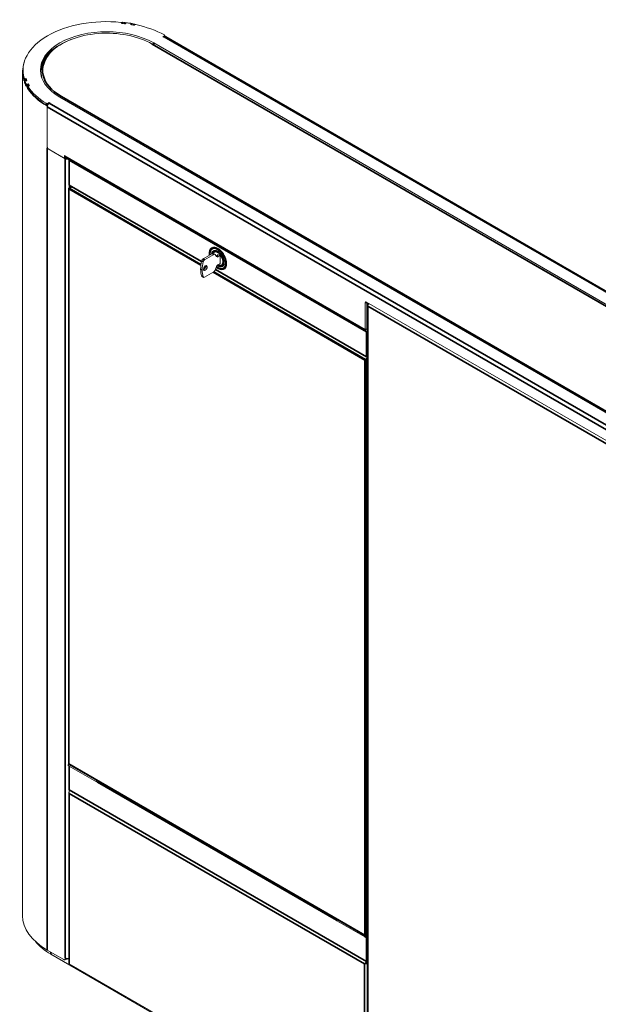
# Model space of a CAD drawing. Header units: millimetres. Extents: x 4 to 1188, y 1 to 840.
# Tile 146 of 203: x 836 to 915, y 204 to 337. Entities that reach past the tile are written whole.
import ezdxf

# ---------------------------------------------------------------- set-up
doc = ezdxf.new("R2010")
doc.units = ezdxf.units.MM
doc.layers.add('1', color=7, linetype='Continuous')

msp = doc.modelspace()

# ---------------------------------------------------------------- linework, layer by layer
at = {"layer": '1', "color": 154, "linetype": 'Continuous', "lineweight": 13}
for p, q in [((849.8462, 336.5784), (849.8333, 336.5384)), ((849.8486, 336.5367), (849.8486, 336.5934)), ((849.9074, 336.6519), (849.8693, 336.5345)), ((850.3412, 336.5611), (850.3093, 336.4812)), ((850.3347, 336.5853), (850.3347, 336.5447)), ((851.0606, 336.365), (851.1021, 336.4434)), ((851.1083, 336.3565), (851.1083, 336.4675)), ((851.1878, 336.477), (851.1219, 336.354)), ((851.5223, 336.2771), (851.5458, 336.3155)), ((851.5988, 336.3746), (851.5988, 336.3556)), ((981.0418, 260.6356), (854.1667, 333.887)), ((855.3991, 334.7152), (855.6288, 334.8478)), ((855.5001, 334.6568), (855.3991, 334.7152)), ((855.6011, 334.7152), (855.5001, 334.6568)), ((855.6707, 334.7453), (855.6707, 334.9061)), ((982.6763, 261.4836), (855.8011, 334.735)), ((980.9469, 260.4887), (854.0718, 333.7401)), ((836.3741, 329.9795), (836.3741, 215.5533)), ((836.4456, 330.2128), (836.4456, 329.9795)), ((838.8741, 329.997), (838.8741, 329.822)), ((836.5692, 328.9372), (836.5692, 328.7657)), ((836.8558, 328.9998), (836.575, 328.9695)), ((836.9202, 328.8301), (836.6416, 328.7936)), ((836.6581, 328.5176), (836.6581, 328.6891)), ((836.6964, 328.5227), (836.6581, 328.5176)), ((836.6999, 328.423), (836.6924, 328.422)), ((836.6964, 328.6668), (836.6964, 328.4335)), ((836.8464, 329.0404), (836.7771, 329.033)), ((836.9454, 328.7656), (836.8071, 328.7471)), ((836.8464, 328.9988), (836.8464, 329.0404)), ((836.8852, 328.1998), (836.8852, 328.0283)), ((837.1673, 328.2813), (836.8944, 328.2326)), ((837.2676, 328.1171), (836.9981, 328.0623)), ((837.011, 328.3079), (837.1467, 328.3318)), ((837.023, 327.7878), (837.023, 327.9592)), ((837.1374, 327.811), (837.023, 327.7878)), ((837.1374, 327.9739), (837.1374, 327.7406)), ((837.1467, 328.2777), (837.1467, 328.3318)), ((837.2325, 328.0517), (837.299, 328.0653)), ((839.7746, 325.6944), (840.0043, 325.827)), ((840.0043, 325.7104), (840.0043, 325.827)), ((840.0043, 325.827), (840.1054, 325.7687)), ((840.1054, 325.7687), (840.0043, 325.7104)), ((841.4388, 326.5385), (968.3139, 253.2871)), ((839.7215, 319.5983), (839.7215, 325.252)), ((839.7215, 319.8316), (839.7215, 325.2205)), ((839.7746, 325.4611), (839.7877, 325.4686)), ((839.8517, 319.5383), (839.8238, 319.5222)), ((839.8595, 319.5186), (842.1661, 318.1869)), ((842.0448, 318.2569), (839.9235, 319.4817)), ((842.0448, 318.2569), (842.0448, 318.6068)), ((842.0448, 318.6068), (842.0954, 318.5777)), ((842.2105, 318.3526), (842.0448, 318.2569)), ((842.0954, 318.5777), (842.0954, 318.5544)), ((842.1782, 318.3712), (882.9772, 294.8159)), ((842.7007, 318.012), (842.7007, 314.6293)), ((842.6149, 314.1249), (842.6149, 236.1494)), ((843.0233, 314.4019), (842.6506, 314.1867)), ((842.7364, 314.5675), (860.6596, 304.2195)), ((862.3496, 306.1887), (862.1301, 306.0619)), ((862.1295, 305.3346), (860.8811, 304.6138)), ((862.3315, 305.2179), (861.0831, 304.4972)), ((862.4744, 305.2321), (862.2723, 305.3487)), ((862.4173, 305.667), (862.3729, 305.6413)), ((862.7048, 304.9202), (862.5065, 305.2023)), ((862.9247, 305.1638), (862.6777, 305.0212)), ((862.8742, 305.193), (862.8742, 305.1346)), ((863.1772, 305.018), (862.8742, 305.193)), ((863.1268, 305.0472), (862.8797, 304.9046)), ((863.1772, 303.9449), (863.1772, 305.018)), ((862.5065, 303.0561), (862.7048, 303.5671)), ((862.5376, 303.1353), (883.0415, 291.2973)), ((862.8797, 303.7848), (863.1772, 303.9566)), ((863.4765, 303.7299), (863.5209, 303.7555)), ((863.7193, 303.3092), (863.9389, 303.436)), ((860.7383, 302.2202), (860.9403, 302.1035)), ((861.0831, 302.1177), (862.3315, 302.8384)), ((882.8853, 298.6668), (882.8853, 295.0043)), ((923.2722, 275.5244), (883.0368, 298.7543)), ((883.0873, 298.7251), (883.0873, 295.1209)), ((883.1451, 298.3286), (883.1451, 185.7687)), ((883.2288, 298.6435), (883.2288, 298.4452)), ((883.2879, 298.411), (883.2288, 298.4452)), ((883.35, 298.4957), (883.35, 298.5735)), ((883.0873, 295.1209), (882.8853, 295.0043)), ((883.0964, 295.1157), (882.8944, 294.999)), ((883.0873, 295.2326), (883.1451, 295.1992)), ((883.0873, 295.1209), (883.0964, 295.1157)), ((882.8853, 295.0043), (882.8944, 294.999)), ((883.113, 291.2973), (883.1451, 291.3159)), ((842.5947, 236.0795), (842.5947, 235.9045)), ((842.6156, 236.1086), (842.6244, 236.1137)), ((846.3936, 233.8691), (842.6156, 236.0503)), ((846.3936, 233.6941), (842.6156, 235.8753)), ((842.6506, 236.0876), (882.8546, 212.8757)), ((842.7007, 235.8261), (842.7007, 232.6298)), ((842.7364, 232.5679), (883.0415, 209.2977)), ((842.638, 232.2915), (842.638, 209.1555)), ((878.958, 215.1255), (878.958, 214.9614)), ((882.8197, 212.8385), (879.0417, 215.0197)), ((882.8197, 212.6635), (879.0417, 214.8447)), ((883.1451, 212.968), (882.9207, 212.8385)), ((883.1451, 212.7931), (882.9207, 212.6635)), ((882.9261, 212.8757), (883.1451, 213.0022)), ((841.964, 209.5929), (839.7215, 210.8876)), ((840.2266, 210.3219), (882.1984, 186.0895)), ((842.1069, 209.5787), (842.3089, 209.6954)), ((842.1661, 209.8262), (842.1661, 209.7095)), ((842.6004, 209.692), (842.638, 209.7137)), ((842.6006, 209.6919), (842.638, 209.6704)), ((842.7216, 209.0388), (857.8891, 200.2819)), ((883.113, 209.2977), (883.1451, 209.3163))]:
    msp.add_line(p, q, dxfattribs=at)
at = {"layer": '1', "color": 154, "linetype": 'Continuous', "lineweight": 35}
for p, q in [((849.8462, 336.537), (849.8462, 336.5784)), ((849.9268, 336.5281), (849.9794, 336.6903)), ((850.1975, 336.4958), (850.2608, 336.6566)), ((850.2945, 336.4832), (850.3347, 336.5853)), ((851.1021, 336.3576), (851.1021, 336.4434)), ((851.17, 336.3453), (851.2545, 336.5029)), ((851.4324, 336.2952), (851.5273, 336.4508)), ((851.5826, 336.348), (851.5988, 336.3746)), ((854.1667, 333.6854), (854.1667, 333.887)), ((982.4763, 261.4637), (855.6011, 334.7152)), ((855.6288, 334.7296), (855.6288, 334.8478)), ((980.8398, 260.4781), (853.9646, 333.7295)), ((836.8642, 328.9864), (836.5833, 328.9561)), ((836.6103, 328.9733), (836.6103, 329.1001)), ((836.7052, 328.6953), (836.6581, 328.6891)), ((836.7005, 328.6472), (836.7005, 328.4139)), ((836.7771, 329.033), (836.7771, 328.9913)), ((836.8321, 328.1304), (836.8321, 328.3636)), ((837.1808, 328.2687), (836.9079, 328.2199)), ((837.011, 328.3079), (837.011, 328.2534)), ((837.1382, 327.9827), (837.023, 327.9592)), ((837.1462, 327.9454), (837.1462, 327.7121)), ((841.6408, 326.6143), (968.5159, 253.3629)), ((839.57, 325.4626), (839.57, 325.6959)), ((839.7554, 325.3952), (839.6681, 325.3448)), ((839.7228, 325.2527), (839.7215, 325.252)), ((966.5967, 251.9691), (839.7215, 325.2205)), ((839.7746, 325.6944), (839.7746, 325.4611)), ((840.0043, 325.7104), (966.8795, 252.459)), ((839.7807, 319.6325), (839.7215, 319.5983)), ((839.7215, 319.5983), (839.7215, 210.8876)), ((839.8674, 319.5232), (839.8595, 319.5186)), ((842.0954, 318.5544), (882.8853, 295.0043)), ((842.1661, 318.1869), (842.1661, 209.8262)), ((883.0267, 294.7127), (842.7216, 317.9828)), ((842.7216, 317.9828), (842.7216, 314.6002)), ((860.5743, 303.7389), (842.6358, 314.0957)), ((842.6358, 314.0957), (842.6358, 236.1203)), ((843.0442, 314.3898), (842.6863, 314.1832)), ((842.6863, 314.1832), (860.589, 303.847)), ((842.7216, 314.6002), (860.665, 304.2406)), ((842.7317, 314.5704), (842.7317, 314.2335)), ((860.8811, 304.6138), (861.0831, 304.4972)), ((862.3315, 305.2179), (862.1295, 305.3346)), ((862.6777, 305.0212), (862.8797, 304.9046)), ((860.7428, 303.1109), (860.5407, 303.2275)), ((860.8921, 304.2294), (860.69, 304.346)), ((861.1661, 303.3972), (861.0122, 303.4861)), ((861.0734, 303.5674), (861.2053, 303.4912)), ((861.4297, 303.5075), (861.2276, 303.6241)), ((862.5455, 303.1549), (883.0267, 291.33)), ((864.0595, 304.0431), (864.0485, 304.0368)), ((860.69, 302.2815), (860.8921, 302.1648)), ((882.8399, 290.8839), (862.2328, 302.7814)), ((862.3341, 302.8395), (882.8904, 290.9714)), ((883.0368, 298.7543), (882.8853, 298.6668)), ((883.2288, 298.2119), (883.2288, 185.652)), ((923.0894, 275.1984), (883.2288, 298.2119)), ((883.0963, 295.1157), (883.1447, 295.0878)), ((883.0267, 291.33), (883.0267, 294.7127)), ((883.1451, 294.7227), (883.1277, 294.7127)), ((883.1277, 294.7127), (883.1277, 291.33)), ((882.8904, 290.9714), (883.1451, 291.1184)), ((883.1277, 291.33), (883.1451, 291.34)), ((882.8399, 212.9084), (882.8399, 290.8839)), ((883.1451, 291.0018), (882.9409, 290.8839)), ((882.9409, 290.8839), (882.9409, 212.9084)), ((842.6156, 236.0503), (842.6156, 235.8753)), ((842.6358, 236.1203), (882.8399, 212.9084)), ((842.7216, 235.8141), (842.7216, 232.6006)), ((846.3936, 233.6941), (846.3936, 233.8691)), ((878.9591, 214.9449), (846.567, 233.6465)), ((846.7346, 233.6663), (878.9579, 215.0622)), ((842.7216, 232.6006), (883.0267, 209.3304)), ((882.754, 209.0213), (842.7216, 232.134)), ((842.7216, 232.134), (842.7216, 209.0388)), ((879.0417, 215.0197), (879.0417, 214.8447)), ((882.8197, 212.6635), (882.8197, 212.8385)), ((883.0267, 212.5964), (882.9153, 212.6608)), ((882.9207, 212.8385), (882.9207, 212.6635)), ((882.9409, 212.9084), (883.1451, 213.0264)), ((883.0162, 212.7192), (883.0772, 212.6839)), ((883.0267, 209.3304), (883.0267, 212.5964)), ((883.0772, 212.6839), (883.1451, 212.7231)), ((883.1451, 212.6064), (883.1277, 212.5964)), ((883.1277, 212.5964), (883.1277, 209.3304)), ((840.2266, 210.3219), (840.2266, 210.596)), ((842.1661, 209.7095), (842.2857, 209.7786)), ((842.6004, 209.692), (842.6004, 209.7757)), ((882.754, 185.9262), (882.754, 209.0213)), ((883.0955, 209.2907), (883.1448, 209.2623)), ((883.1277, 209.3304), (883.1451, 209.3405))]:
    msp.add_line(p, q, dxfattribs=at)
at = {"layer": '1', "color": 154, "linetype": 'Continuous', "lineweight": 13}
for centre, start, end in [((842.7722, 318.012), 138.564375, 180), ((842.6863, 314.1249), 120, 180), ((842.7722, 314.6293), 180, 240), ((883.0772, 291.3592), 240, 300), ((842.6863, 236.1494), 180, 240), ((842.7722, 232.6298), 180, 240), ((882.8904, 212.9376), 240, 300), ((883.0772, 209.3596), 240, 300)]:
    msp.add_arc(centre, 0.0714, start, end, dxfattribs=at)
for centre, major_axis, start_param, end_param in [((847.8027, 330.2128), (11.3571, 0), 1.40027595, 3.31211303), ((849.7057, 336.5934), (-0.1429, 0), 2.95833308, 4.54186861), ((847.8027, 330.2128), (11.1429, 0), 1.34390352, 1.38753676), ((847.8027, 330.2128), (11.1429, 0), 1.35418911, 1.3789965), ((847.8027, 330.2128), (11.4286, 0), 1.35401923, 1.37916638), ((850.4804, 336.5425), (-0.1429, 0), 4.47283761, 6.0562925), ((847.8027, 330.2128), (-11.4286, 0), 4.42834157, 4.47283761), ((850.9655, 336.4675), (-0.1429, 0), 2.84488668, 4.42834157), ((847.8027, 330.2128), (11.4286, 0), 1.2388275, 1.26397465), ((847.8027, 330.2128), (-9, 0), 3.92699082, 7.06858347), ((847.8027, 330.1719), (-8.7143, 0), 3.92699082, 5.76398803), ((847.8027, 330.2128), (11.1429, 0), 1.23045712, 1.27409035), ((847.8027, 330.2128), (11.1429, 0), 1.23899738, 1.26380477), ((851.6805, 336.2879), (-0.1429, 0), 4.35931058, 5.9428461), ((847.8027, 330.2128), (11.3571, 0), 0.81087863, 1.21771792), ((847.8027, 329.9795), (-9, 0), 5.24395627, 6.26070328), ((855.6011, 334.3886), (-0.2, -0.3464), 3.14159265, 3.92699082), ((855.5278, 334.9061), (-0.1429, 0), 2.35619449, 3.95247128), ((847.8027, 329.997), (8.9286, 0), 2.34416808, 3.31334941), ((847.8027, 329.9795), (11.4286, 0), 2.94645404, 3.30936019), ((847.8027, 329.3554), (-9.2857, 0), 5.89868382, 5.9590613), ((847.8027, 329.2388), (-9.3571, 0), 5.91169198, 5.93451761), ((847.8027, 329.9795), (11.3571, 0), 3.14157119, 3.29613126), ((847.8027, 329.822), (-8.9286, 0), 6.28313622, 6.35126951), ((847.8027, 330.2128), (11.4286, 0), 3.3332226, 3.35836975), ((836.7511, 329.1141), (-0.1429, 0), 0.17052037, 1.7540559), ((836.8393, 328.6668), (-0.1429, 0), 4.93928178, 6.52273668), ((836.8393, 328.4335), (0.1429, 0), 3.14157225, 3.38114402), ((847.8027, 330.2128), (-11.4286, 0), 0.23955137, 0.28404741), ((847.8027, 329.9795), (-11.4286, 0), 0.23955137, 0.28404741), ((847.8027, 330.2128), (11.1429, 0), 3.32485223, 3.36848546), ((847.8027, 330.2128), (11.1429, 0), 3.33339248, 3.35819987), ((847.8027, 329.9795), (11.4286, 0), 3.38182407, 3.42455192), ((836.9692, 328.3868), (-0.1429, 0), 0.28404741, 1.8675023), ((836.9692, 328.1535), (0.1429, 0), 3.42564006, 4.08396144), ((847.8027, 330.2128), (11.4286, 0), 3.44841433, 3.47356148), ((847.8027, 329.9795), (11.4286, 0), 3.49701581, 3.92036577), ((837.2802, 327.9739), (-0.1429, 0), 5.05272818, 6.63626371), ((837.2802, 327.7406), (0.1429, 0), 3.14159212, 3.49467106), ((847.8027, 330.2128), (11.3571, 0), 3.49467106, 3.90151035), ((847.8027, 329.9795), (11.3571, 0), 3.49467106, 3.90151035), ((847.8027, 330.2128), (11.1429, 0), 3.43829863, 3.48193186), ((847.8027, 330.2128), (11.1429, 0), 3.44858421, 3.4733916), ((839.6736, 325.7527), (-0.1429, 0), 0.7599177, 2.35619449), ((839.6736, 325.5194), (0.1429, 0), 3.90151035, 5.49778714), ((840.0043, 325.3838), (-0.2, -0.3464), 3.92699082, 5.49778714), ((839.9235, 319.7149), (0.1429, -0.2474), 3.92699082, 5.49778714), ((839.772, 319.5691), (-0.0357, 0.0619), 0.78539816, 3.40339204), ((839.8595, 319.4603), (0.0357, -0.0619), 2.35619449, 3.40339204), ((842.3782, 318.7177), (-0.2, -0.3464), 5.49778714, 6.28318531), ((842.4489, 318.3502), (0.4, 0), 3.92699082, 5.07070235), ((862.8742, 304.6564), (-0.8393, 1.4537), 0, 0.96221092), ((862.8742, 304.6564), (-0.8393, 1.4537), 3.92699082, 6.28318531), ((862.9247, 304.6856), (-0.7946, 1.3764), 5.21376753, 6.28313622), ((863.2277, 304.8605), (0.8393, -1.4537), 3.35384651, 3.46930004), ((860.8811, 304.3805), (-0.1429, -0.2474), 3.92699082, 5.16680968), ((861.0831, 304.2639), (0.1429, 0.2474), 0.78539816, 2.02521702), ((862.1295, 305.1013), (-0.1429, -0.2474), 3.14160902, 3.92699082), ((862.9247, 304.6856), (-0.5518, 0.9557), 6.14844043, 6.80738949), ((862.9247, 304.6856), (0.5536, -0.9588), 3.00728957, 3.54788894), ((862.3315, 304.9846), (0.1429, 0.2474), 6.02138592, 7.06858347), ((862.6777, 305.2545), (0.1429, 0.2474), 3.76390616, 3.92699082), ((862.8797, 305.1378), (-0.1429, -0.2474), 6.02138592, 7.06858347), ((862.9247, 304.6856), (-0.7946, 1.3764), 3.92699082, 4.21105952), ((863.2917, 304.8158), (1.9452, 3.3692), 2.02521702, 2.35619449), ((863.2917, 304.8158), (1.9452, 3.3692), 2.35619449, 2.68717196), ((863.4937, 304.6992), (1.9452, 3.3692), 2.02521702, 2.35619449), ((863.4937, 304.6992), (1.9452, 3.3692), 2.35619449, 2.68717196), ((861.1771, 303.3617), (0.1786, 0.3093), 5.49778714, 8.6393798), ((861.1771, 303.3617), (0.1786, 0.3093), 2.35619449, 5.49778714), ((860.9751, 303.4783), (0.1786, 0.3093), 3.74286404, 5.49778714), ((860.9751, 303.4783), (0.1786, 0.3093), 5.49778714, 5.68196301), ((862.3315, 303.0717), (0.1429, 0.2474), 3.92699082, 4.97418837), ((862.8742, 304.6564), (-0.8393, 1.4537), 2.16966243, 3.92699082), ((862.8797, 303.5515), (-0.1429, -0.2474), 3.92699082, 4.97418837), ((862.9247, 304.6856), (-0.5518, 0.9557), 2.32747837, 3.5492143), ((862.9247, 304.6856), (0.5536, -0.9588), 6.14888222, 6.28318531), ((862.9247, 304.6856), (-0.7946, 1.3764), 3.14154357, 3.92699082), ((863.2277, 304.8605), (0.8393, -1.4537), 5.95547792, 6.07093145), ((860.8811, 302.4676), (-0.1429, -0.2474), 5.82876461, 6.28319697), ((861.0831, 302.351), (0.1429, 0.2474), 2.68717196, 3.92699082), ((883.0368, 298.5794), (0.1071, -0.1856), 2.35619449, 3.92699082), ((883.4308, 298.3286), (0.2857, 0), 2.35619449, 3.92699082), ((883.4308, 298.3286), (-0.1429, -0.2474), 4.06760163, 5.49778714), ((883.3858, 295.5551), (0.2143, 0.3712), 2.52962022, 3.00886036), ((883.1772, 295.1623), (-0.0571, -0.099), 5.49778714, 6.65919468), ((883.1772, 295.1623), (0.2, 0.3464), 2.35619449, 3.81300991), ((842.6661, 236.0795), (-0.0714, 0), 5.49778714, 7.06858347), ((842.6661, 235.9045), (0.0714, 0), 3.14159265, 3.92699082), ((846.5956, 233.9857), (-0.2857, 0), 0.78539816, 1.50276121), ((846.5956, 233.8108), (0.2857, 0), 3.92699082, 5.49778714), ((847.8027, 215.5533), (-11.4286, 0), 0, 0.78539816), ((879.2437, 214.9614), (0.2857, 0), 3.14159265, 3.92699082), ((879.2437, 215.1363), (-0.2857, 0), 0.06803512, 0.78539816), ((882.8702, 212.8676), (-0.0714, 0), 0.78539816, 2.35619449), ((882.8702, 212.6927), (0.0714, 0), 3.92699082, 5.49778714), ((847.8027, 214.696), (-10.7143, 0), 0.44198282, 0.78539816), ((841.964, 209.8262), (0.1429, -0.2474), 5.49778714, 7.06858347), ((842.4489, 209.9895), (0.4, 0), 3.92699082, 5.20466182), ((842.3984, 209.8087), (-0.2857, 0), 1.05280169, 2.35619449), ((842.1661, 209.9428), (-0.1429, 0.2474), 3.14159265, 3.63708072), ((842.9237, 209.1555), (0.2857, 0), 3.14159265, 3.92699082)]:
    msp.add_ellipse(centre, major_axis=major_axis, ratio=0.57735027, start_param=start_param, end_param=end_param, dxfattribs=at)
at = {"layer": '1', "color": 154, "linetype": 'Continuous', "lineweight": 35}
for centre, major_axis, start_param, end_param in [((853.9646, 333.5546), (-0.1071, -0.1856), 3.14159265, 3.92699082), ((847.8027, 330.1719), (-8.7143, 0), 5.76398803, 7.06858347), ((841.6408, 326.4394), (-0.1071, -0.1856), 3.92699082, 4.78314844), ((842.7722, 318.012), (-0.0714, 0), 0, 0.78539816), ((842.7722, 318.012), (0.0357, 0.0619), 1.37120702, 2.35619449), ((842.6863, 314.1249), (0.0714, 0), 3.14159265, 3.92699082), ((842.6863, 314.1249), (0.0357, 0.0619), 0.78539816, 2.35619449), ((842.6863, 314.1249), (0.0357, -0.0619), 2.35619449, 3.14159265), ((842.7722, 314.6293), (-0.0714, 0), 0, 0.78539816), ((842.7722, 314.6293), (-0.0357, -0.0619), 5.49778714, 6.28318531), ((862.8742, 304.6564), (0.7589, -1.3145), 0.78539816, 3.92699082), ((862.8742, 304.6564), (-0.5893, 1.0207), 3.92699082, 6.90252085), ((861.8514, 305.3052), (-0.0714, 0), 5.49778714, 7.06858347), ((862.8742, 304.6564), (0.7589, -1.3145), 3.92699082, 4.02796357), ((862.8742, 304.6564), (0.5161, -0.8939), 0.78539816, 3.54749624), ((862.8742, 304.6564), (0.7589, -1.3145), 5.32892654, 7.06858347), ((862.8742, 304.6564), (-0.5893, 1.0207), 2.28187619, 3.92699082), ((862.8742, 304.6564), (0.5161, -0.8939), 5.53656618, 7.06858347), ((863.6545, 304.2642), (0.0714, 0), 3.92699082, 5.49778714), ((863.7581, 304.2044), (0.0714, 0), 2.35619449, 3.92699082), ((863.998, 304.0659), (0.0714, 0), 3.92699082, 5.49778714), ((883.0772, 294.7418), (-0.0357, -0.0619), 3.97210212, 5.49778714), ((883.0772, 294.7418), (-0.0714, 0), 0.78539816, 2.35619449), ((883.0772, 294.7418), (0.0357, -0.0619), 0.78539816, 2.32757654), ((883.0772, 291.3592), (0.0357, 0.0619), 2.35619449, 3.14159265), ((883.0772, 291.3592), (-0.0714, 0), 0.78539816, 2.35619449), ((883.0772, 291.3592), (0.0357, -0.0619), 0, 0.78539816), ((882.8904, 290.913), (-0.0357, -0.0619), 3.92699082, 5.49778714), ((882.8904, 290.913), (0.0714, 0), 3.92699082, 5.49778714), ((882.8904, 290.913), (0.0357, -0.0619), 0.78539816, 2.35619449), ((842.6863, 236.1494), (-0.0714, 0), 0, 0.78539816), ((842.6863, 236.1494), (0.0357, 0.0619), 2.35619449, 3.14159265), ((842.7722, 232.6298), (-0.0714, 0), 0, 0.78539816), ((842.7722, 232.6298), (-0.0357, -0.0619), 5.49778714, 6.28318531), ((882.8904, 212.9376), (-0.0357, -0.0619), 5.49778714, 6.28318531), ((882.8904, 212.9376), (-0.0714, 0), 0.78539816, 2.35619449), ((882.8904, 212.9376), (0.0357, -0.0619), 0, 0.78539816), ((883.0772, 212.6256), (-0.0357, -0.0619), 3.92699082, 5.49778714), ((883.0772, 212.6256), (-0.0714, 0), 0.78539816, 2.35619449), ((883.0772, 212.6256), (0.0357, -0.0619), 0.78539816, 2.35619449), ((883.0772, 209.3596), (0.0357, 0.0619), 2.35619449, 3.14159265), ((883.0772, 209.3596), (-0.0714, 0), 0.78539816, 2.35619449), ((883.0772, 209.3596), (0.0357, -0.0619), 0, 0.78539816)]:
    msp.add_ellipse(centre, major_axis=major_axis, ratio=0.57735027, start_param=start_param, end_param=end_param, dxfattribs=at)
at = {"layer": '1', "color": 154, "linetype": 'Continuous', "lineweight": 13}
for points, knots in [([(849.9074, 336.652), (849.9077, 336.6527), (849.9079, 336.6535), (849.9089, 336.6561), (849.9097, 336.6579), (849.9125, 336.6632), (849.9148, 336.6665), (849.9189, 336.6711), (849.9203, 336.6726), (849.9234, 336.6754), (849.9251, 336.6767), (849.9302, 336.6804), (849.934, 336.6826), (849.939, 336.6849), (849.9401, 336.6853), (849.9422, 336.6861), (849.9454, 336.6873), (849.9508, 336.6888), (849.9554, 336.6897), (849.96, 336.6903), (849.9624, 336.6906), (849.9696, 336.691), (849.9745, 336.6908), (849.9794, 336.6903)], [0, 0, 0, 0, 0.02936181, 0.02936181, 0.10402628, 0.10402628, 0.25335523, 0.25335523, 0.32801971, 0.32801971, 0.40268419, 0.40268419, 0.55201314, 0.55201314, 0.58934538, 0.58934538, 0.62667762, 0.70134209, 0.77600657, 0.77600657, 0.85067105, 0.85067105, 1, 1, 1, 1]), ([(850.2608, 336.6566), (850.2657, 336.656), (850.2705, 336.655), (850.2776, 336.6529), (850.2799, 336.6521), (850.2846, 336.6503), (850.2869, 336.6494), (850.2936, 336.6462), (850.2978, 336.6437), (850.3038, 336.6396), (850.3058, 336.6381), (850.3096, 336.6351), (850.3113, 336.6335), (850.3165, 336.6285), (850.3195, 336.625), (850.3229, 336.6204), (850.3235, 336.6194), (850.3248, 336.6175), (850.3266, 336.6146), (850.3292, 336.6097), (850.3308, 336.6057), (850.3322, 336.6017), (850.3328, 336.5996), (850.3342, 336.5934), (850.3347, 336.5893), (850.3347, 336.5853)], [0, 0, 0, 0, 0.125, 0.125, 0.1875, 0.1875, 0.25, 0.25, 0.375, 0.375, 0.4375, 0.4375, 0.5, 0.5, 0.625, 0.625, 0.65625, 0.65625, 0.6875, 0.75, 0.8125, 0.8125, 0.875, 0.875, 1, 1, 1, 1]), ([(851.1878, 336.4769), (851.1896, 336.4803), (851.1918, 336.4834), (851.1957, 336.4877), (851.1971, 336.4891), (851.2001, 336.4917), (851.2017, 336.4929), (851.2067, 336.4963), (851.2104, 336.4982), (851.2153, 336.5001), (851.2163, 336.5005), (851.2183, 336.5012), (851.2214, 336.5021), (851.2268, 336.5033), (851.2312, 336.5039), (851.2357, 336.5042), (851.238, 336.5043), (851.245, 336.5042), (851.2497, 336.5038), (851.2545, 336.5029)], [0, 0, 0, 0, 0.16489206, 0.16489206, 0.24840286, 0.24840286, 0.33191365, 0.33191365, 0.49893524, 0.49893524, 0.54069063, 0.54069063, 0.58244603, 0.66595682, 0.74946762, 0.74946762, 0.83297841, 0.83297841, 1, 1, 1, 1]), ([(851.5273, 336.4508), (851.5321, 336.4499), (851.5367, 336.4485), (851.5436, 336.446), (851.5458, 336.445), (851.5503, 336.443), (851.5526, 336.4418), (851.5591, 336.4382), (851.5632, 336.4355), (851.569, 336.4309), (851.5709, 336.4294), (851.5745, 336.426), (851.5763, 336.4243), (851.5812, 336.4191), (851.5842, 336.4153), (851.5874, 336.4105), (851.5881, 336.4095), (851.5893, 336.4075), (851.591, 336.4045), (851.5935, 336.3994), (851.5951, 336.3953), (851.5964, 336.3912), (851.597, 336.3891), (851.5984, 336.3828), (851.5988, 336.3787), (851.5988, 336.3746)], [0, 0, 0, 0, 0.125, 0.125, 0.1875, 0.1875, 0.25, 0.25, 0.375, 0.375, 0.4375, 0.4375, 0.5, 0.5, 0.625, 0.625, 0.65625, 0.65625, 0.6875, 0.75, 0.8125, 0.8125, 0.875, 0.875, 1, 1, 1, 1]), ([(836.5453, 328.8111), (836.5448, 328.8175), (836.5441, 328.8239), (836.543, 328.8334), (836.5426, 328.8365), (836.5417, 328.8426), (836.5408, 328.8486), (836.5398, 328.8542), (836.5388, 328.8597), (836.5383, 328.8623), (836.5373, 328.8672), (836.5367, 328.8695), (836.5357, 328.8738), (836.5351, 328.8758), (836.5346, 328.8777)], [0, 0, 0, 0, 0.25, 0.25, 0.375, 0.375, 0.5, 0.625, 0.625, 0.75, 0.75, 0.875, 0.875, 1, 1, 1, 1]), ([(836.5692, 328.7657), (836.5688, 328.7609), (836.5683, 328.7565), (836.5675, 328.7505), (836.5672, 328.7486), (836.5665, 328.7452), (836.5662, 328.7437), (836.5656, 328.7416), (836.5654, 328.741), (836.5649, 328.7399), (836.5647, 328.7394), (836.564, 328.7381), (836.5635, 328.7375), (836.5627, 328.7371), (836.5624, 328.7371), (836.5618, 328.7372), (836.5609, 328.7377), (836.56, 328.739), (836.559, 328.7409), (836.5586, 328.7416), (836.5579, 328.7432), (836.5576, 328.744), (836.5569, 328.7459), (836.5566, 328.7469), (836.5559, 328.7491), (836.5555, 328.7502), (836.5545, 328.7537), (836.5538, 328.7562), (836.5528, 328.7603), (836.5525, 328.7616), (836.5519, 328.7645), (836.5515, 328.7661), (836.5506, 328.7707), (836.55, 328.774), (836.5491, 328.7792), (836.5488, 328.7809), (836.5483, 328.7846), (836.548, 328.7864), (836.5472, 328.792), (836.5468, 328.7958), (836.5462, 328.8015), (836.546, 328.8034), (836.5456, 328.8073), (836.5454, 328.8092), (836.5453, 328.8111)], [0, 0, 0, 0, 0.125, 0.125, 0.1875, 0.1875, 0.25, 0.25, 0.28125, 0.28125, 0.3125, 0.3125, 0.375, 0.375, 0.40625, 0.40625, 0.4375, 0.5, 0.5, 0.53125, 0.53125, 0.5625, 0.5625, 0.59375, 0.59375, 0.625, 0.625, 0.6875, 0.6875, 0.71875, 0.71875, 0.75, 0.75, 0.8125, 0.8125, 0.84375, 0.84375, 0.875, 0.875, 0.9375, 0.9375, 0.96875, 0.96875, 1, 1, 1, 1]), ([(836.5833, 328.9561), (836.5824, 328.9589), (836.5815, 328.9613), (836.5801, 328.9642), (836.5796, 328.9651), (836.5787, 328.9666), (836.5783, 328.9673), (836.577, 328.9688), (836.5762, 328.9694), (836.575, 328.9695), (836.5747, 328.9695), (836.5739, 328.9691), (836.5736, 328.9687), (836.5726, 328.9674), (836.572, 328.9661), (836.5714, 328.9639), (836.5713, 328.9634), (836.571, 328.9624), (836.5707, 328.9608), (836.5702, 328.9577), (836.5699, 328.9549), (836.5696, 328.9518), (836.5695, 328.9502), (836.5693, 328.945), (836.5692, 328.9413), (836.5692, 328.9372)], [0, 0, 0, 0, 0.125, 0.125, 0.1875, 0.1875, 0.25, 0.25, 0.375, 0.375, 0.4375, 0.4375, 0.5, 0.5, 0.625, 0.625, 0.65625, 0.65625, 0.6875, 0.75, 0.8125, 0.8125, 0.875, 0.875, 1, 1, 1, 1]), ([(836.6581, 328.6891), (836.6581, 328.6932), (836.658, 328.6975), (836.6577, 328.7042), (836.6576, 328.7065), (836.6573, 328.7112), (836.6571, 328.7136), (836.6565, 328.7208), (836.6559, 328.7257), (836.655, 328.733), (836.6547, 328.7355), (836.654, 328.7404), (836.6536, 328.7429), (836.6525, 328.7501), (836.6517, 328.7548), (836.6505, 328.7605), (836.6503, 328.7617), (836.6498, 328.7639), (836.6491, 328.7673), (836.6479, 328.7726), (836.6469, 328.7765), (836.6459, 328.7804), (836.6453, 328.7822), (836.6438, 328.7876), (836.6427, 328.7908), (836.6416, 328.7936)], [0, 0, 0, 0, 0.125, 0.125, 0.1875, 0.1875, 0.25, 0.25, 0.375, 0.375, 0.4375, 0.4375, 0.5, 0.5, 0.625, 0.625, 0.65625, 0.65625, 0.6875, 0.75, 0.8125, 0.8125, 0.875, 0.875, 1, 1, 1, 1]), ([(836.6878, 328.4153), (836.6874, 328.4136), (836.6869, 328.4122), (836.6858, 328.4098), (836.6852, 328.4088), (836.6843, 328.4079), (836.6839, 328.4076), (836.6833, 328.4072), (836.6822, 328.407), (836.681, 328.4075), (836.6798, 328.4087), (836.6794, 328.4092), (836.6785, 328.4103), (836.6777, 328.4116), (836.6768, 328.4133), (836.6759, 328.415), (836.6755, 328.416), (836.6748, 328.4176), (836.6746, 328.4181), (836.6742, 328.4192), (836.6735, 328.4209), (836.6728, 328.4227), (836.6715, 328.4263), (836.6707, 328.4289), (836.6694, 328.4332), (836.669, 328.4346), (836.6682, 328.4377), (836.6677, 328.4393), (836.6665, 328.4441), (836.6658, 328.4475), (836.6647, 328.4529), (836.6643, 328.4548), (836.6637, 328.4585), (836.6627, 328.4641), (836.6619, 328.4698), (836.661, 328.4776), (836.6605, 328.4814), (836.6598, 328.4889), (836.6595, 328.4926), (836.659, 328.5), (836.6588, 328.5036), (836.6584, 328.5107), (836.6583, 328.5142), (836.6581, 328.5176)], [0, 0, 0, 0, 0.0625, 0.0625, 0.125, 0.125, 0.15625, 0.15625, 0.1875, 0.25, 0.25, 0.28125, 0.28125, 0.3125, 0.34375, 0.34375, 0.375, 0.375, 0.390625, 0.390625, 0.40625, 0.4375, 0.4375, 0.5, 0.5, 0.53125, 0.53125, 0.5625, 0.5625, 0.625, 0.625, 0.65625, 0.65625, 0.6875, 0.75, 0.75, 0.8125, 0.8125, 0.875, 0.875, 0.9375, 0.9375, 1, 1, 1, 1]), ([(836.7023, 328.4096), (836.7008, 328.4131), (836.6994, 328.4159), (836.6976, 328.4184), (836.6973, 328.4189), (836.6966, 328.4197), (836.6962, 328.4201), (836.6952, 328.4211), (836.6939, 328.422), (836.6927, 328.4221), (836.6918, 328.4218), (836.6915, 328.4217), (836.691, 328.4214), (836.6907, 328.4211), (836.6894, 328.4198), (836.6886, 328.4179), (836.6878, 328.4153)], [0, 0, 0, 0, 0.25, 0.25, 0.3125, 0.3125, 0.375, 0.375, 0.5, 0.625, 0.625, 0.6875, 0.6875, 0.75, 0.75, 1, 1, 1, 1]), ([(836.8642, 328.9864), (836.8632, 328.9892), (836.8623, 328.9916), (836.8609, 328.9946), (836.8605, 328.9954), (836.8596, 328.9969), (836.8591, 328.9976), (836.8578, 328.9992), (836.857, 328.9997), (836.8561, 328.9998), (836.856, 328.9998), (836.8558, 328.9998)], [0, 0, 0, 0, 0.31404569, 0.31404569, 0.47106854, 0.47106854, 0.62809139, 0.62809139, 0.94213708, 0.94213708, 1, 1, 1, 1]), ([(836.9343, 328.764), (836.9342, 328.765), (836.9341, 328.7661), (836.9336, 328.7696), (836.9333, 328.772), (836.9326, 328.777), (836.9323, 328.7794), (836.9311, 328.7866), (836.9303, 328.7913), (836.9291, 328.7971), (836.9289, 328.7982), (836.9284, 328.8005), (836.9277, 328.8038), (836.9265, 328.8091), (836.9255, 328.8131), (836.9245, 328.8169), (836.924, 328.8188), (836.9224, 328.8241), (836.9213, 328.8273), (836.9202, 328.8301)], [0, 0, 0, 0, 0.04060634, 0.04060634, 0.1365457, 0.1365457, 0.23248507, 0.23248507, 0.4243638, 0.4243638, 0.47233349, 0.47233349, 0.52030317, 0.61624253, 0.7121819, 0.7121819, 0.80812127, 0.80812127, 1, 1, 1, 1]), ([(836.8464, 328.0716), (836.8455, 328.078), (836.8444, 328.0843), (836.8425, 328.0937), (836.8419, 328.0968), (836.8404, 328.1028), (836.839, 328.1087), (836.8373, 328.1143), (836.8357, 328.1196), (836.8348, 328.1222), (836.8331, 328.127), (836.8322, 328.1292), (836.8304, 328.1335), (836.8295, 328.1354), (836.8286, 328.1372)], [0, 0, 0, 0, 0.25, 0.25, 0.375, 0.375, 0.5, 0.625, 0.625, 0.75, 0.75, 0.875, 0.875, 1, 1, 1, 1]), ([(836.8852, 328.0283), (836.8846, 328.0235), (836.8839, 328.019), (836.8825, 328.0129), (836.8821, 328.0111), (836.881, 328.0076), (836.8804, 328.006), (836.8795, 328.0039), (836.8791, 328.0033), (836.8784, 328.0021), (836.8781, 328.0016), (836.8769, 328.0002), (836.8761, 327.9996), (836.8748, 327.9992), (836.8743, 327.9991), (836.8734, 327.9992), (836.8719, 327.9996), (836.8704, 328.0008), (836.8688, 328.0026), (836.8682, 328.0032), (836.8671, 328.0048), (836.8665, 328.0056), (836.8654, 328.0074), (836.8649, 328.0084), (836.8638, 328.0105), (836.8632, 328.0116), (836.8615, 328.015), (836.8604, 328.0175), (836.8588, 328.0214), (836.8582, 328.0228), (836.8572, 328.0256), (836.8566, 328.0271), (836.8551, 328.0317), (836.854, 328.0349), (836.8526, 328.04), (836.8522, 328.0417), (836.8513, 328.0453), (836.8508, 328.0472), (836.8496, 328.0527), (836.8488, 328.0564), (836.8478, 328.0621), (836.8475, 328.064), (836.8469, 328.0678), (836.8466, 328.0697), (836.8464, 328.0716)], [0, 0, 0, 0, 0.125, 0.125, 0.1875, 0.1875, 0.25, 0.25, 0.28125, 0.28125, 0.3125, 0.3125, 0.375, 0.375, 0.40625, 0.40625, 0.4375, 0.5, 0.5, 0.53125, 0.53125, 0.5625, 0.5625, 0.59375, 0.59375, 0.625, 0.625, 0.6875, 0.6875, 0.71875, 0.71875, 0.75, 0.75, 0.8125, 0.8125, 0.84375, 0.84375, 0.875, 0.875, 0.9375, 0.9375, 0.96875, 0.96875, 1, 1, 1, 1]), ([(836.9079, 328.2199), (836.9064, 328.2226), (836.9049, 328.2249), (836.9027, 328.2278), (836.902, 328.2286), (836.9006, 328.23), (836.8998, 328.2306), (836.8978, 328.2321), (836.8965, 328.2326), (836.8946, 328.2326), (836.894, 328.2325), (836.8929, 328.2321), (836.8924, 328.2317), (836.8908, 328.2303), (836.8899, 328.229), (836.8888, 328.2266), (836.8886, 328.2262), (836.8883, 328.2251), (836.8877, 328.2235), (836.8869, 328.2204), (836.8864, 328.2175), (836.886, 328.2144), (836.8858, 328.2128), (836.8854, 328.2076), (836.8852, 328.2039), (836.8852, 328.1998)], [0, 0, 0, 0, 0.125, 0.125, 0.1875, 0.1875, 0.25, 0.25, 0.375, 0.375, 0.4375, 0.4375, 0.5, 0.5, 0.625, 0.625, 0.65625, 0.65625, 0.6875, 0.75, 0.8125, 0.8125, 0.875, 0.875, 1, 1, 1, 1]), ([(837.023, 327.9592), (837.023, 327.9633), (837.0229, 327.9676), (837.0224, 327.9743), (837.0222, 327.9766), (837.0217, 327.9813), (837.0214, 327.9837), (837.0205, 327.9908), (837.0197, 327.9956), (837.0184, 328.0029), (837.0179, 328.0054), (837.0168, 328.0102), (837.0163, 328.0126), (837.0145, 328.0198), (837.0133, 328.0244), (837.0116, 328.03), (837.0112, 328.0312), (837.0105, 328.0334), (837.0095, 328.0366), (837.0076, 328.0418), (837.0061, 328.0457), (837.0046, 328.0495), (837.0038, 328.0513), (837.0014, 328.0565), (836.9997, 328.0596), (836.9981, 328.0623)], [0, 0, 0, 0, 0.125, 0.125, 0.1875, 0.1875, 0.25, 0.25, 0.375, 0.375, 0.4375, 0.4375, 0.5, 0.5, 0.625, 0.625, 0.65625, 0.65625, 0.6875, 0.75, 0.8125, 0.8125, 0.875, 0.875, 1, 1, 1, 1]), ([(837.0671, 327.6879), (837.0665, 327.6862), (837.0657, 327.6847), (837.0642, 327.6822), (837.0633, 327.6812), (837.0619, 327.6802), (837.0614, 327.6799), (837.0604, 327.6795), (837.0588, 327.6791), (837.0571, 327.6796), (837.0553, 327.6806), (837.0546, 327.6811), (837.0534, 327.6821), (837.0521, 327.6834), (837.0508, 327.6849), (837.0495, 327.6867), (837.0489, 327.6876), (837.0479, 327.6891), (837.0476, 327.6896), (837.0469, 327.6907), (837.0459, 327.6923), (837.045, 327.694), (837.043, 327.6976), (837.0417, 327.7001), (837.0399, 327.7043), (837.0392, 327.7057), (837.038, 327.7087), (837.0374, 327.7102), (837.0356, 327.715), (837.0344, 327.7183), (837.0328, 327.7236), (837.0323, 327.7254), (837.0313, 327.7291), (837.0299, 327.7346), (837.0287, 327.7403), (837.0272, 327.7479), (837.0266, 327.7517), (837.0255, 327.7592), (837.0251, 327.7629), (837.0243, 327.7702), (837.024, 327.7738), (837.0234, 327.7809), (837.0232, 327.7844), (837.023, 327.7878)], [0, 0, 0, 0, 0.0625, 0.0625, 0.125, 0.125, 0.15625, 0.15625, 0.1875, 0.25, 0.25, 0.28125, 0.28125, 0.3125, 0.34375, 0.34375, 0.375, 0.375, 0.390625, 0.390625, 0.40625, 0.4375, 0.4375, 0.5, 0.5, 0.53125, 0.53125, 0.5625, 0.5625, 0.625, 0.625, 0.65625, 0.65625, 0.6875, 0.75, 0.75, 0.8125, 0.8125, 0.875, 0.875, 0.9375, 0.9375, 1, 1, 1, 1]), ([(837.0884, 327.6834), (837.0863, 327.6867), (837.0841, 327.6894), (837.0815, 327.6918), (837.081, 327.6923), (837.08, 327.6931), (837.0795, 327.6934), (837.078, 327.6943), (837.0761, 327.6951), (837.0743, 327.6951), (837.073, 327.6948), (837.0726, 327.6946), (837.0718, 327.6942), (837.0714, 327.694), (837.0695, 327.6925), (837.0682, 327.6906), (837.0671, 327.6879)], [0, 0, 0, 0, 0.25, 0.25, 0.3125, 0.3125, 0.375, 0.375, 0.5, 0.625, 0.625, 0.6875, 0.6875, 0.75, 0.75, 1, 1, 1, 1]), ([(837.1808, 328.2687), (837.1793, 328.2714), (837.1778, 328.2737), (837.1756, 328.2765), (837.1749, 328.2774), (837.1735, 328.2788), (837.1728, 328.2794), (837.1707, 328.2809), (837.1694, 328.2814), (837.1679, 328.2814), (837.1676, 328.2814), (837.1673, 328.2813)], [0, 0, 0, 0, 0.30744399, 0.30744399, 0.46116598, 0.46116598, 0.61488798, 0.61488798, 0.92233196, 0.92233196, 1, 1, 1, 1]), ([(837.2868, 328.0628), (837.2863, 328.0652), (837.2857, 328.0675), (837.284, 328.0746), (837.2828, 328.0792), (837.2811, 328.0848), (837.2807, 328.086), (837.28, 328.0882), (837.279, 328.0914), (837.2771, 328.0966), (837.2756, 328.1005), (837.274, 328.1043), (837.2733, 328.1061), (837.2709, 328.1113), (837.2692, 328.1144), (837.2676, 328.1171)], [0, 0, 0, 0, 0.10843642, 0.10843642, 0.33132732, 0.33132732, 0.38705004, 0.38705004, 0.44277276, 0.55421821, 0.66566366, 0.66566366, 0.77710911, 0.77710911, 1, 1, 1, 1]), ([(839.7215, 325.252), (839.7215, 325.256), (839.7211, 325.2603), (839.7201, 325.2668), (839.7197, 325.269), (839.7187, 325.2734), (839.7181, 325.2757), (839.7161, 325.2825), (839.7144, 325.287), (839.7115, 325.2937), (839.7105, 325.296), (839.7082, 325.3004), (839.7071, 325.3026), (839.7034, 325.309), (839.7007, 325.3131), (839.697, 325.3181), (839.6963, 325.319), (839.6948, 325.321), (839.6925, 325.3238), (839.6886, 325.3282), (839.6853, 325.3315), (839.682, 325.3346), (839.6803, 325.3361), (839.6751, 325.3403), (839.6716, 325.3427), (839.6681, 325.3448)], [0, 0, 0, 0, 0.125, 0.125, 0.1875, 0.1875, 0.25, 0.25, 0.375, 0.375, 0.4375, 0.4375, 0.5, 0.5, 0.625, 0.625, 0.65625, 0.65625, 0.6875, 0.75, 0.8125, 0.8125, 0.875, 0.875, 1, 1, 1, 1]), ([(862.9674, 303.6341), (862.9948, 303.6155), (863.1374, 303.5295), (863.3775, 303.5218), (863.6241, 303.624), (863.7112, 303.7612), (863.7404, 303.834)], [0, 0, 0, 0, 0.08579204, 0.4500882, 0.75983715, 1, 1, 1, 1]), ([(842.7216, 232.134), (842.7048, 232.1743), (842.6932, 232.2176), (842.6798, 232.3051), (842.6779, 232.3494), (842.6817, 232.4336), (842.6872, 232.4735), (842.7024, 232.5446), (842.712, 232.5756), (842.7216, 232.6006)], [0, 0, 0, 0, 0.25, 0.25, 0.5, 0.5, 0.75, 0.75, 1, 1, 1, 1]), ([(842.638, 232.2916), (842.638, 232.2916), (842.638, 232.2915), (842.638, 232.2774), (842.6398, 232.2633), (842.6439, 232.2475), (842.6444, 232.2457), (842.6454, 232.2422), (842.647, 232.237), (842.6489, 232.2318), (842.6529, 232.2215), (842.6561, 232.2148), (842.6632, 232.2015), (842.6671, 232.1949), (842.6737, 232.1852), (842.676, 232.182), (842.6809, 232.1756), (842.6834, 232.1725), (842.6964, 232.1569), (842.7083, 232.1452), (842.7216, 232.134)], [0, 0, 0, 0, 0.00049976, 0.00049976, 0.25037482, 0.25037482, 0.2816092, 0.2816092, 0.31284359, 0.37531235, 0.37531235, 0.50024988, 0.50024988, 0.62518741, 0.62518741, 0.68765618, 0.68765618, 0.75012494, 0.75012494, 1, 1, 1, 1]), ([(883.1581, 209.2546), (883.1148, 209.2491), (883.0715, 209.2375), (882.989, 209.2053), (882.9497, 209.1848), (882.8786, 209.1395), (882.8468, 209.1147), (882.7929, 209.066), (882.7708, 209.0422), (882.754, 209.0213)], [0, 0, 0, 0, 0.25, 0.25, 0.5, 0.5, 0.75, 0.75, 1, 1, 1, 1]), ([(882.754, 209.0213), (882.7673, 209.0171), (882.7818, 209.0136), (882.8051, 209.0097), (882.8131, 209.0087), (882.8256, 209.0074), (882.8298, 209.007), (882.8382, 209.0064), (882.8425, 209.0062), (882.8641, 209.0053), (882.8818, 209.0055), (882.9048, 209.0071), (882.9094, 209.0075), (882.9187, 209.0084), (882.9234, 209.009), (882.9374, 209.0107), (882.9467, 209.0122), (882.9746, 209.0172), (882.9931, 209.0216), (883.0162, 209.0286), (883.0208, 209.03), (883.0299, 209.033), (883.0344, 209.0346), (883.0478, 209.0395), (883.0566, 209.043), (883.0737, 209.0505), (883.0822, 209.0545), (883.0945, 209.0608), (883.0986, 209.063), (883.1067, 209.0675), (883.1107, 209.0698), (883.1302, 209.0816), (883.1447, 209.0919), (883.1581, 209.103)], [0, 0, 0, 0, 0.125, 0.125, 0.1875, 0.1875, 0.21875, 0.21875, 0.25, 0.25, 0.375, 0.375, 0.40625, 0.40625, 0.4375, 0.4375, 0.5, 0.5, 0.625, 0.625, 0.65625, 0.65625, 0.6875, 0.6875, 0.75, 0.75, 0.8125, 0.8125, 0.84375, 0.84375, 0.875, 0.875, 1, 1, 1, 1]), ([(883.1581, 209.1147), (883.1443, 209.1165), (883.1306, 209.1177), (883.1034, 209.119), (883.0899, 209.1192), (883.0633, 209.1186), (883.0502, 209.1178), (883.0246, 209.1157), (883.0121, 209.1143), (882.9877, 209.111), (882.9759, 209.1092), (882.9532, 209.1054), (882.9423, 209.1034), (882.9214, 209.0995), (882.9115, 209.0976), (882.8926, 209.0941), (882.8836, 209.0926), (882.8752, 209.0913)], [0, 0, 0, 0, 0.125, 0.125, 0.25, 0.25, 0.375, 0.375, 0.5, 0.5, 0.625, 0.625, 0.75, 0.75, 0.875, 0.875, 1, 1, 1, 1])]:
    msp.add_open_spline(points, degree=3, knots=knots, dxfattribs=at)
for points, degree in [([(851.1587, 336.3466), (851.1624, 336.3464), (851.1662, 336.346), (851.17, 336.3453)], 3), ([(837.1475, 327.7105), (837.1105, 327.7027), (837.0736, 327.6949)], 2), ([(862.8868, 303.6715), (862.9133, 303.6578), (862.9402, 303.6454), (862.9674, 303.6341)], 3), ([(842.7216, 232.6006), (842.7216, 232.4606)], 1), ([(882.754, 209.0213), (882.8752, 209.0913)], 1), ([(883.0368, 209.173), (883.1581, 209.103)], 1)]:
    msp.add_open_spline(points, degree=degree, dxfattribs=at)
at = {"layer": '1', "color": 154, "linetype": 'Continuous', "lineweight": 35}
for points in [[(836.5346, 328.8777), (836.5461, 328.8788), (836.5576, 328.88), (836.5692, 328.8812)], [(836.5692, 328.8135), (836.5612, 328.8127), (836.5532, 328.8119), (836.5453, 328.8111)], [(836.8852, 328.0783), (836.8723, 328.0761), (836.8593, 328.0739), (836.8464, 328.0716)], [(837.1573, 327.6979), (837.1343, 327.693), (837.1114, 327.6882), (837.0884, 327.6834)]]:
    msp.add_open_spline(points, degree=3, dxfattribs=at)

doc.saveas('drawing.dxf')
